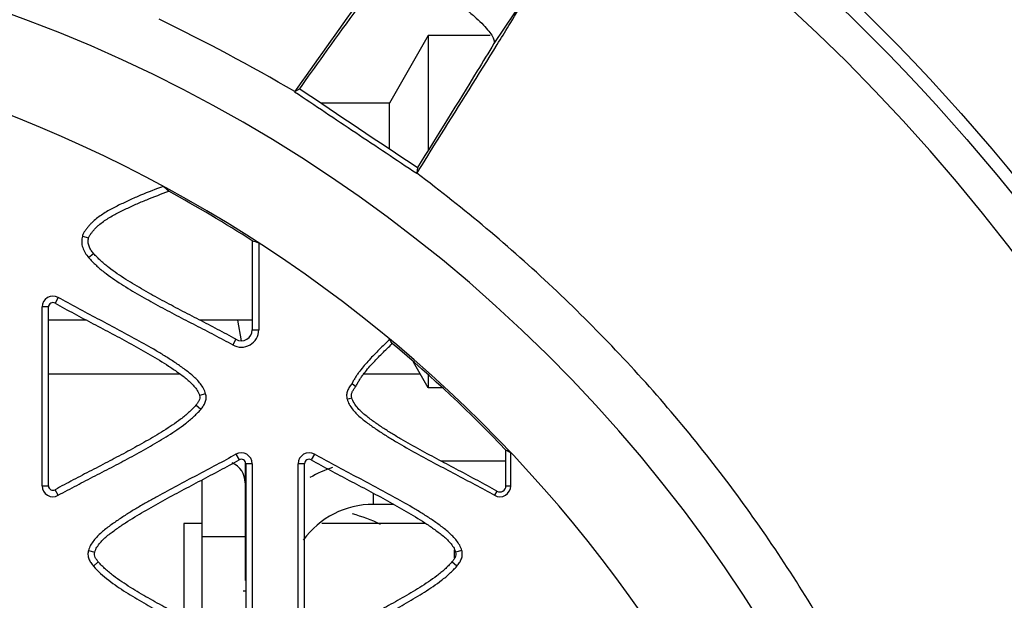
# Model space of a CAD drawing. Header units: millimetres. Extents: x 30 to 123, y 16 to 200.
# Tile 16 of 18: x 86 to 104, y 168 to 179. Entities that reach past the tile are written whole.
import ezdxf

# ---------------------------------------------------------------- set-up
doc = ezdxf.new("R2010")
doc.units = ezdxf.units.MM
doc.header["$LTSCALE"] = 14.011522
doc.layers.get('0').update_dxf_attribs({"linetype": 'CONTINUOUS'})

msp = doc.modelspace()

# ---------------------------------------------------------------- linework, layer by layer
at = {"color": 7}
for p, q in [((95.331, 179.844), (94.481, 178.572)), ((93.268, 178.723), (92.555, 177.473)), ((93.268, 178.723), (93.268, 176.604)), ((94.412, 178.723), (93.268, 178.723)), ((90.863, 177.769), (90.803, 177.685)), ((90.896, 177.738), (90.803, 177.685)), ((92.555, 177.473), (91.29, 177.473)), ((92.555, 176.628), (92.555, 177.473)), ((93.07, 176.286), (93.056, 176.18)), ((93.056, 176.179), (93.111, 176.267)), ((86.885, 175.022), (87, 174.992)), ((90.02, 174.935), (90.02, 173.292)), ((90.139, 174.894), (90.139, 173.292)), ((87, 174.625), (87.09, 174.702)), ((86.44, 173.888), (86.382, 173.784)), ((86.14, 170.414), (86.14, 173.714)), ((86.259, 173.714), (86.14, 173.714)), ((86.259, 170.414), (86.259, 173.714)), ((86.955, 173.473), (86.259, 173.473)), ((90.02, 173.473), (89.047, 173.473)), ((89.75, 173.473), (89.818, 173.091)), ((90.02, 173.292), (90.139, 173.292)), ((89.72, 173.118), (89.661, 173.015)), ((93.268, 172.223), (92.999, 172.696)), ((88.694, 172.473), (86.259, 172.473)), ((93.125, 172.473), (92.074, 172.473)), ((91.862, 172.304), (91.93, 172.247)), ((93.268, 172.462), (93.268, 172.223)), ((89.16, 172.114), (89.045, 172.084)), ((93.527, 172.223), (93.268, 172.223)), ((91.772, 172.014), (91.858, 172.038)), ((89.07, 171.824), (88.979, 171.901)), ((94.703, 170.414), (94.703, 171.074)), ((94.792, 170.414), (94.792, 171.023)), ((89.718, 170.998), (89.777, 170.895)), ((89.89, 170.85), (89.89, 168.668)), ((91.168, 170.998), (91.109, 170.894)), ((94.703, 170.873), (93.5, 170.873)), ((89.899, 170.824), (89.899, 167.524)), ((90.018, 170.824), (89.899, 170.824)), ((90.018, 170.824), (90.018, 167.524)), ((90.868, 167.524), (90.868, 170.824)), ((90.987, 170.824), (90.868, 170.824)), ((90.987, 167.524), (90.987, 170.824)), ((89.09, 170.524), (89.09, 167.817)), ((86.14, 170.414), (86.259, 170.414)), ((86.44, 170.241), (86.381, 170.344)), ((94.536, 170.318), (94.492, 170.241)), ((94.703, 170.414), (94.792, 170.414)), ((92.255, 170.28), (92.255, 170.073)), ((92.634, 170.073), (92.255, 170.073)), ((88.755, 169.723), (88.755, 167.992)), ((89.09, 169.723), (88.755, 169.723)), ((89.899, 169.723), (89.89, 169.723)), ((93.22, 169.723), (91.302, 169.723)), ((89.89, 169.473), (89.09, 169.473)), ((86.998, 169.224), (87.113, 169.194)), ((93.755, 169.084), (93.755, 169.233)), ((93.888, 169.224), (93.773, 169.194)), ((87.088, 168.934), (87.179, 169.011)), ((93.798, 168.934), (93.707, 169.011)), ((89.899, 168.473), (89.855, 168.473))]:
    msp.add_line(p, q, dxfattribs=at)
for radius in [46.72, 43.68, 42.58, 40.8, 40.089, 35.887, 35.65]:
    msp.add_circle((76.255, 153.473), radius, dxfattribs=at)
for centre, radius, start, end in [((76.255, 153.473), 35, 9.9087, 170.0913), ((76.255, 153.473), 27.275, 323.8988, 216.1012), ((72.251, 145.981), 36.734, 59.6652, 64.0871), ((76.255, 153.473), 25.531, 358.7267, 181.2733), ((332.533, 537.028), 432.986, 236.07759, 236.42353), ((71.685, 156.743), 25.438, 48.6851, 48.99), ((76.255, 153.473), 25.497, 57.3247, 61.3521), ((86.34, 173.714), 0.2, 60, 180), ((86.34, 173.714), 0.0811, 59.2715, 180), ((89.82, 173.292), 0.319, 240, 360), ((89.82, 173.292), 0.2, 240, 360), ((66.947, 157.544), 29.973, 31.1278, 31.302), ((76.255, 153.473), 25.497, 43.6543, 50.1179), ((89.818, 170.824), 0.2, 0, 120), ((91.068, 170.824), 0.2, 60, 180), ((89.49, 170.473), 0.4, 0, 66.1894), ((89.818, 170.824), 0.0811, 0, 120), ((91.068, 170.824), 0.0811, 59.2715, 180), ((92.255, 168.473), 2.4, 108.2391, 119.1639), ((89.49, 170.473), 0.4, 171.9941, 180), ((86.34, 170.414), 0.2, 180, 300), ((86.34, 170.414), 0.0811, 180, 300), ((94.592, 170.414), 0.2, 240, 360), ((94.592, 170.414), 0.111, 240, 360), ((92.255, 168.473), 1.6, 90, 143.8989), ((91.255, 167.473), 2.5, 63.0865, 75.7775)]:
    msp.add_arc(centre, radius, start, end, dxfattribs=at)
for centre, major_axis, ratio, start_param, end_param in [((82.128, 153.473), (23.526, 0), 0.968344, 1.223327, 1.228696), ((83.505, 153.473), (21.767, 0), 0.942905, 1.025687, 1.030467)]:
    msp.add_ellipse(centre, major_axis=major_axis, ratio=ratio, start_param=start_param, end_param=end_param, dxfattribs=at)
for points, knots in [([(92.43, 179.966), (92.311, 179.8), (91.786, 179.069), (91.264, 178.336), (90.863, 177.769)], [0, 0, 0, 0, 0.227593, 1, 1, 1, 1]), ([(90.896, 177.738), (91.042, 177.943), (91.563, 178.671), (92.087, 179.397), (92.468, 179.917)], [0, 0, 0, 0, 0.280662, 1, 1, 1, 1]), ([(94.541, 178.556), (94.613, 178.672), (94.877, 179.1), (95.14, 179.53), (95.331, 179.844)], [0, 0, 0, 0, 0.269984, 1, 1, 1, 1]), ([(93.626, 179.451), (93.691, 179.408), (93.817, 179.319), (93.994, 179.183), (94.151, 179.049), (94.282, 178.922), (94.383, 178.809), (94.445, 178.723), (94.475, 178.663), (94.49, 178.62), (94.49, 178.587), (94.481, 178.572)], [0, 0, 0, 0, 0.186432, 0.366014, 0.531473, 0.677179, 0.798583, 0.892447, 0.928723, 0.958113, 1, 1, 1, 1]), ([(94.481, 178.572), (94.379, 178.404), (93.912, 177.639), (93.44, 176.879), (93.07, 176.286)], [0, 0, 0, 0, 0.219247, 1, 1, 1, 1]), ([(93.111, 176.267), (93.242, 176.474), (93.72, 177.236), (94.197, 177.999), (94.541, 178.556)], [0, 0, 0, 0, 0.272301, 1, 1, 1, 1]), ([(90.803, 177.685), (91.178, 177.433), (91.929, 176.931), (92.68, 176.429), (93.056, 176.18)], [0, 0, 0, 0, 0.5, 1, 1, 1, 1]), ([(104.481, 153.622), (104.476, 154.714), (104.339, 156.899), (103.755, 160.128), (102.8, 163.269), (101.488, 166.278), (99.837, 169.115), (97.869, 171.742), (95.608, 174.12), (93.931, 175.527), (93.056, 176.18)], [0, 0, 0, 0, 0.124991, 0.25, 0.375011, 0.500021, 0.625024, 0.750016, 0.875016, 1, 1, 1, 1]), ([(88.377, 175.938), (88.237, 175.886), (88.028, 175.805), (87.755, 175.686), (87.553, 175.59), (87.387, 175.505), (87.259, 175.427), (87.168, 175.363), (87.096, 175.303), (87.042, 175.252), (87.004, 175.211), (86.97, 175.166), (86.936, 175.122), (86.904, 175.075), (86.89, 175.04), (86.885, 175.022)], [0, 0, 0, 0, 0.249975, 0.374967, 0.499959, 0.62494, 0.68744, 0.749942, 0.812431, 0.843718, 0.874945, 0.906187, 0.937483, 0.968716, 1, 1, 1, 1]), ([(87, 174.992), (87.005, 175.009), (87.024, 175.041), (87.058, 175.084), (87.09, 175.128), (87.126, 175.168), (87.166, 175.206), (87.221, 175.253), (87.323, 175.329), (87.48, 175.421), (87.675, 175.517), (87.872, 175.609), (88.139, 175.721), (88.343, 175.799), (88.479, 175.849)], [0, 0, 0, 0, 0.031096, 0.062795, 0.093978, 0.125096, 0.15641, 0.187716, 0.250172, 0.375119, 0.500095, 0.625071, 0.75005, 1, 1, 1, 1]), ([(86.885, 175.022), (86.876, 174.988), (86.866, 174.916), (86.886, 174.808), (86.934, 174.711), (86.976, 174.652), (87, 174.625)], [0, 0, 0, 0, 0.24973, 0.499524, 0.749671, 1, 1, 1, 1]), ([(87.09, 174.702), (87.073, 174.722), (87.042, 174.764), (87.004, 174.834), (86.986, 174.913), (86.993, 174.966), (87, 174.992)], [0, 0, 0, 0, 0.249602, 0.500351, 0.749595, 1, 1, 1, 1]), ([(89.72, 173.118), (89.665, 173.15), (89.551, 173.21), (89.381, 173.3), (89.21, 173.39), (88.982, 173.507), (88.697, 173.655), (88.356, 173.835), (88.019, 174.022), (87.743, 174.186), (87.528, 174.326), (87.398, 174.42), (87.297, 174.5), (87.225, 174.564), (87.156, 174.631), (87.111, 174.677), (87.09, 174.702)], [0, 0, 0, 0, 0.062498, 0.125003, 0.1875, 0.25, 0.375, 0.5, 0.624997, 0.74999, 0.81249, 0.874991, 0.906249, 0.937483, 0.968754, 1, 1, 1, 1]), ([(87, 174.625), (87.021, 174.6), (87.066, 174.553), (87.136, 174.485), (87.208, 174.419), (87.31, 174.338), (87.441, 174.242), (87.658, 174.098), (87.937, 173.931), (88.279, 173.742), (88.624, 173.559), (88.912, 173.409), (89.144, 173.29), (89.317, 173.2), (89.489, 173.107), (89.605, 173.048), (89.661, 173.015)], [0, 0, 0, 0, 0.031246, 0.062517, 0.093752, 0.125009, 0.187511, 0.250011, 0.375003, 0.5, 0.625, 0.75, 0.812501, 0.875, 0.9375, 1, 1, 1, 1]), ([(86.382, 173.784), (86.498, 173.72), (86.731, 173.591), (87.084, 173.405), (87.437, 173.219), (87.789, 173.031), (88.137, 172.835), (88.422, 172.663), (88.642, 172.513), (88.803, 172.395), (88.926, 172.283), (88.997, 172.189), (89.029, 172.131), (89.041, 172.1), (89.045, 172.084)], [0, 0, 0, 0, 0.125015, 0.25003, 0.375045, 0.500059, 0.625071, 0.750073, 0.812578, 0.875079, 0.937515, 0.968747, 0.984374, 1, 1, 1, 1]), ([(89.16, 172.114), (89.142, 172.181), (89.071, 172.302), (88.926, 172.448), (88.762, 172.573), (88.594, 172.691), (88.421, 172.802), (88.187, 172.943), (87.889, 173.112), (87.527, 173.307), (87.163, 173.498), (86.8, 173.69), (86.56, 173.822), (86.44, 173.888)], [0, 0, 0, 0, 0.062468, 0.124958, 0.187463, 0.249977, 0.312471, 0.374981, 0.499981, 0.624986, 0.749991, 0.874995, 1, 1, 1, 1]), ([(92.557, 173.117), (92.492, 173.055), (92.363, 172.931), (92.207, 172.77), (92.088, 172.636), (92.018, 172.549), (91.965, 172.477), (91.933, 172.431), (91.911, 172.392), (91.893, 172.363), (91.876, 172.335), (91.866, 172.315), (91.862, 172.304)], [0, 0, 0, 0, 0.250005, 0.499996, 0.624997, 0.74999, 0.812492, 0.874991, 0.906242, 0.937496, 0.968743, 1, 1, 1, 1]), ([(91.93, 172.247), (91.937, 172.255), (91.947, 172.275), (91.961, 172.304), (91.978, 172.332), (91.995, 172.36), (92.012, 172.388), (92.036, 172.424), (92.081, 172.486), (92.149, 172.571), (92.235, 172.669), (92.325, 172.764), (92.447, 172.888), (92.541, 172.979), (92.604, 173.039)], [0, 0, 0, 0, 0.031158, 0.06258, 0.093811, 0.125048, 0.156302, 0.187546, 0.250059, 0.375038, 0.500028, 0.625022, 0.750016, 1, 1, 1, 1]), ([(91.862, 172.304), (91.845, 172.284), (91.813, 172.242), (91.776, 172.172), (91.757, 172.093), (91.765, 172.04), (91.772, 172.014)], [0, 0, 0, 0, 0.249602, 0.500351, 0.749595, 1, 1, 1, 1]), ([(89.07, 171.824), (89.087, 171.845), (89.119, 171.887), (89.156, 171.957), (89.174, 172.036), (89.167, 172.089), (89.16, 172.114)], [0, 0, 0, 0, 0.249616, 0.500302, 0.749592, 1, 1, 1, 1]), ([(91.858, 172.038), (91.853, 172.056), (91.848, 172.095), (91.865, 172.152), (91.894, 172.201), (91.917, 172.232), (91.93, 172.247)], [0, 0, 0, 0, 0.250746, 0.499656, 0.750641, 1, 1, 1, 1]), ([(89.045, 172.084), (89.05, 172.067), (89.053, 172.033), (89.037, 171.984), (89.01, 171.941), (88.99, 171.914), (88.979, 171.901)], [0, 0, 0, 0, 0.250808, 0.499741, 0.7507, 1, 1, 1, 1]), ([(91.772, 172.014), (91.789, 171.948), (91.861, 171.827), (92.006, 171.681), (92.17, 171.556), (92.338, 171.438), (92.511, 171.327), (92.745, 171.186), (93.043, 171.017), (93.405, 170.822), (93.769, 170.631), (94.131, 170.438), (94.373, 170.31), (94.492, 170.241)], [0, 0, 0, 0, 0.062467, 0.124957, 0.187462, 0.249976, 0.31247, 0.374979, 0.49998, 0.624985, 0.74999, 0.874996, 1, 1, 1, 1]), ([(94.536, 170.318), (94.42, 170.385), (94.242, 170.479), (94.006, 170.606), (93.769, 170.732), (93.472, 170.888), (93.118, 171.078), (92.826, 171.242), (92.595, 171.379), (92.425, 171.487), (92.26, 171.601), (92.098, 171.72), (91.975, 171.835), (91.896, 171.944), (91.866, 172.005), (91.858, 172.038)], [0, 0, 0, 0, 0.125021, 0.187531, 0.25004, 0.375062, 0.500082, 0.6251, 0.68761, 0.750119, 0.812626, 0.875128, 0.937566, 0.968801, 1, 1, 1, 1]), ([(88.979, 171.901), (88.959, 171.877), (88.913, 171.832), (88.846, 171.765), (88.774, 171.703), (88.624, 171.586), (88.387, 171.428), (88.059, 171.235), (87.726, 171.052), (87.39, 170.874), (87.109, 170.728), (86.884, 170.612), (86.716, 170.523), (86.548, 170.435), (86.436, 170.376), (86.381, 170.344)], [0, 0, 0, 0, 0.031252, 0.062503, 0.093753, 0.125008, 0.249977, 0.374975, 0.499978, 0.624983, 0.749988, 0.812491, 0.874991, 0.9375, 1, 1, 1, 1]), ([(86.44, 170.241), (86.496, 170.273), (86.61, 170.333), (86.78, 170.423), (86.95, 170.513), (87.179, 170.63), (87.464, 170.778), (87.804, 170.958), (88.141, 171.144), (88.417, 171.309), (88.632, 171.449), (88.762, 171.543), (88.864, 171.623), (88.936, 171.686), (89.004, 171.755), (89.049, 171.8), (89.07, 171.824)], [0, 0, 0, 0, 0.062499, 0.125003, 0.187501, 0.250003, 0.375003, 0.500004, 0.625002, 0.749995, 0.812497, 0.87499, 0.906254, 0.937489, 0.968752, 1, 1, 1, 1]), ([(89.718, 170.998), (89.599, 170.929), (89.358, 170.8), (88.995, 170.608), (88.631, 170.416), (88.33, 170.255), (88.091, 170.121), (87.913, 170.018), (87.737, 169.912), (87.565, 169.8), (87.396, 169.683), (87.232, 169.558), (87.087, 169.412), (87.016, 169.291), (86.998, 169.224)], [0, 0, 0, 0, 0.124993, 0.249992, 0.374985, 0.49998, 0.562476, 0.624978, 0.687479, 0.749965, 0.812491, 0.874975, 0.937505, 1, 1, 1, 1]), ([(87.113, 169.194), (87.117, 169.21), (87.129, 169.241), (87.161, 169.299), (87.232, 169.393), (87.355, 169.505), (87.517, 169.623), (87.736, 169.773), (88.021, 169.945), (88.369, 170.141), (88.721, 170.33), (89.016, 170.485), (89.251, 170.609), (89.427, 170.703), (89.603, 170.797), (89.72, 170.861), (89.777, 170.895)], [0, 0, 0, 0, 0.015626, 0.031254, 0.062486, 0.124923, 0.187423, 0.249928, 0.37493, 0.499941, 0.624955, 0.749969, 0.812476, 0.874982, 0.937494, 1, 1, 1, 1]), ([(91.109, 170.894), (91.226, 170.83), (91.459, 170.701), (91.812, 170.515), (92.165, 170.329), (92.517, 170.141), (92.865, 169.945), (93.15, 169.773), (93.369, 169.623), (93.531, 169.505), (93.654, 169.393), (93.725, 169.299), (93.756, 169.241), (93.769, 169.21), (93.773, 169.194)], [0, 0, 0, 0, 0.125015, 0.25003, 0.375045, 0.500059, 0.625071, 0.750073, 0.812578, 0.875079, 0.937515, 0.968747, 0.984374, 1, 1, 1, 1]), ([(93.888, 169.224), (93.87, 169.291), (93.798, 169.412), (93.654, 169.558), (93.49, 169.683), (93.322, 169.801), (93.149, 169.912), (92.914, 170.053), (92.616, 170.222), (92.255, 170.417), (91.891, 170.608), (91.528, 170.8), (91.288, 170.932), (91.168, 170.998)], [0, 0, 0, 0, 0.062468, 0.124958, 0.187463, 0.249977, 0.312471, 0.374981, 0.499981, 0.624986, 0.749991, 0.874995, 1, 1, 1, 1]), ([(86.998, 169.224), (86.991, 169.199), (86.983, 169.146), (87.002, 169.067), (87.039, 168.997), (87.071, 168.955), (87.088, 168.934)], [0, 0, 0, 0, 0.249755, 0.499497, 0.749639, 1, 1, 1, 1]), ([(93.798, 168.934), (93.815, 168.955), (93.846, 168.997), (93.884, 169.067), (93.902, 169.146), (93.895, 169.199), (93.888, 169.224)], [0, 0, 0, 0, 0.249616, 0.500302, 0.749592, 1, 1, 1, 1]), ([(87.179, 169.011), (87.168, 169.024), (87.148, 169.051), (87.122, 169.094), (87.104, 169.143), (87.108, 169.177), (87.113, 169.194)], [0, 0, 0, 0, 0.250316, 0.500489, 0.750688, 1, 1, 1, 1]), ([(93.773, 169.194), (93.777, 169.177), (93.781, 169.143), (93.765, 169.094), (93.738, 169.051), (93.718, 169.024), (93.707, 169.011)], [0, 0, 0, 0, 0.250808, 0.499741, 0.7507, 1, 1, 1, 1]), ([(87.088, 168.934), (87.171, 168.837), (87.366, 168.667), (87.685, 168.451), (88.017, 168.254), (88.354, 168.068), (88.695, 167.888), (89.036, 167.71), (89.379, 167.534), (89.607, 167.415), (89.718, 167.351)], [0, 0, 0, 0, 0.124911, 0.249901, 0.37492, 0.499934, 0.624951, 0.74996, 0.87499, 1, 1, 1, 1]), ([(89.777, 167.454), (89.722, 167.486), (89.61, 167.545), (89.442, 167.633), (89.274, 167.722), (89.049, 167.838), (88.768, 167.984), (88.432, 168.162), (88.098, 168.345), (87.771, 168.538), (87.534, 168.697), (87.384, 168.813), (87.312, 168.876), (87.244, 168.942), (87.199, 168.987), (87.179, 169.011)], [0, 0, 0, 0, 0.0625, 0.125009, 0.187508, 0.25001, 0.375015, 0.50002, 0.625022, 0.750019, 0.874986, 0.906251, 0.937488, 0.968751, 1, 1, 1, 1]), ([(93.707, 169.011), (93.686, 168.987), (93.641, 168.942), (93.574, 168.875), (93.502, 168.813), (93.352, 168.696), (93.114, 168.538), (92.787, 168.345), (92.454, 168.162), (92.118, 167.984), (91.837, 167.838), (91.612, 167.722), (91.444, 167.633), (91.275, 167.545), (91.163, 167.486), (91.108, 167.454)], [0, 0, 0, 0, 0.031252, 0.062503, 0.093753, 0.125008, 0.249977, 0.374975, 0.499978, 0.624983, 0.749988, 0.812491, 0.874991, 0.9375, 1, 1, 1, 1]), ([(91.168, 167.351), (91.224, 167.383), (91.337, 167.443), (91.508, 167.533), (91.678, 167.623), (91.906, 167.74), (92.191, 167.888), (92.532, 168.068), (92.869, 168.254), (93.145, 168.419), (93.36, 168.559), (93.49, 168.653), (93.591, 168.733), (93.664, 168.796), (93.732, 168.865), (93.777, 168.91), (93.798, 168.934)], [0, 0, 0, 0, 0.062499, 0.125003, 0.187501, 0.250003, 0.375003, 0.500004, 0.625002, 0.749995, 0.812497, 0.87499, 0.906254, 0.937489, 0.968752, 1, 1, 1, 1])]:
    msp.add_open_spline(points, degree=3, knots=knots, dxfattribs=at)

doc.saveas('drawing.dxf')
